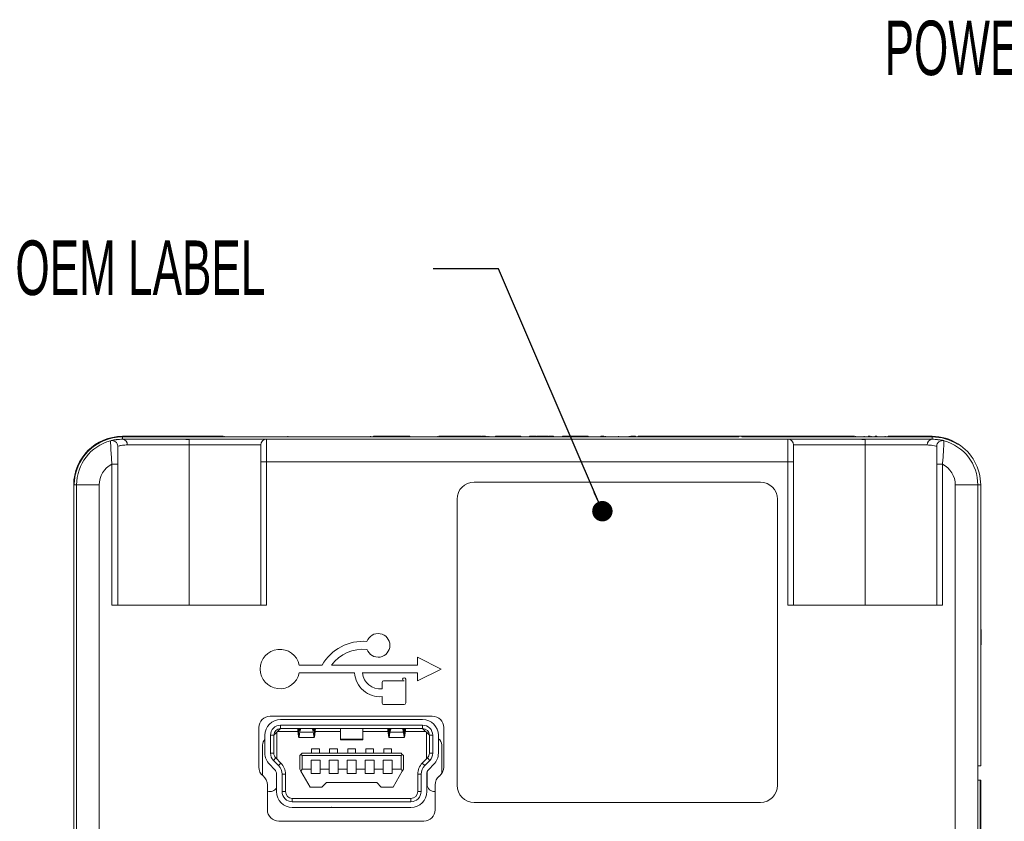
# Paper-space layout 'Sheet1' of a CAD drawing. Header units: millimetres. Extents: x 0 to 4318, y 0 to 2794.
# Tile 44 of 69: x 3099 to 3481, y 789 to 1101. Entities that reach past the tile are written whole.
import ezdxf

# ---------------------------------------------------------------- set-up
doc = ezdxf.new("R2010")
doc.units = ezdxf.units.MM
doc.header["$LTSCALE"] = 5
doc.styles.add('SLDTEXTSTYLE0', font='TXT', dxfattribs={"width": 0.605})
doc.dimstyles.new('SLDDIMSTYLE5', dxfattribs={"dimtxt": 0, "dimasz": 7.9375, "dimexe": 0, "dimexo": 0.0625, "dimgap": 0, "dimtad": 0, "dimtih": 1, "dimtoh": 1, "dimdec": 0, "dimrnd": 1e-09, "dimzin": 0, "dimdsep": 46, "dimtxsty": 'Standard', "dimblk1": 'DOT', "dimblk2": 'DOT', "dimsah": 1, "dimcen": 0.09, "dimadec": 0, "dimazin": 0, "dimtfac": 7.9375, "dimtdec": 0, "dimtofl": 0, "dimtmove": 0, "dimatfit": 3, "dimldrblk": 'DOT', "dimfxl": 1, "dimfrac": 2, "dimtolj": 1, "dimtzin": 0, "dimarcsym": 0})

# ---------------------------------------------------------------- blocks, each defined once
blk = doc.blocks.new('_DOT')
at = {"color": 0, "linetype": 'ByBlock', "lineweight": -2}
blk.add_line((-0.5, 0), (-1, 0), dxfattribs=at)
at = {"color": 0, "linetype": 'ByBlock', "const_width": 0.5}
blk.add_lwpolyline([(-0.25, 0, 1), (0.25, 0, 1)], format="xyb", close=True, dxfattribs=at)

psp = doc.layouts.new('Sheet1')

# ---------------------------------------------------------------- linework, layer by layer
at = {"color": 7, "linetype": 'Continuous', "lineweight": 15}
for p, q in [((3178, 938.96), (3138.9, 938.96)), ((3138.9, 938.73), (3138.9, 937.84)), ((3138.9, 938.73), (3378.36, 938.73)), ((3138.9, 937.84), (3159.15, 937.84)), ((3159.15, 937.84), (3170.6, 937.84)), ((3164.87, 937.78), (3164.87, 935.62)), ((3170.6, 937.84), (3194.88, 937.84)), ((3178.41, 938.96), (3178.41, 938.73)), ((3194.88, 937.84), (3194.88, 929.09)), ((3194.88, 937.84), (3397.37, 937.84)), ((3203.22, 938.96), (3203.22, 938.73)), ((3235.31, 938.96), (3235.31, 938.73)), ((3236.49, 938.96), (3236.49, 938.73)), ((3237.01, 938.96), (3236.49, 938.96)), ((3237.01, 938.96), (3237.01, 938.73)), ((3250.49, 938.96), (3237.01, 938.96)), ((3250.49, 938.96), (3250.49, 938.73)), ((3261.38, 938.96), (3261.38, 938.73)), ((3274.49, 938.96), (3261.79, 938.96)), ((3274.64, 938.98), (3274.64, 938.73)), ((3274.82, 938.96), (3274.82, 938.73)), ((3275.26, 938.96), (3275.26, 938.73)), ((3275.83, 938.98), (3275.83, 938.73)), ((3275.91, 938.96), (3275.91, 938.73)), ((3277.01, 938.96), (3277.01, 938.73)), ((3277.66, 938.96), (3277.66, 938.73)), ((3278.62, 938.98), (3278.62, 938.73)), ((3279.19, 938.96), (3279.19, 938.73)), ((3280.06, 938.98), (3280.06, 938.73)), ((3280.06, 938.96), (3280.07, 938.96)), ((3280.07, 938.96), (3280.07, 938.73)), ((3280.52, 938.96), (3280.52, 938.73)), ((3281.16, 938.96), (3281.16, 938.73)), ((3283.8, 938.96), (3283.8, 938.73)), ((3285.77, 938.96), (3285.77, 938.73)), ((3287.74, 938.96), (3287.74, 938.73)), ((3289.93, 938.96), (3289.93, 938.73)), ((3290.4, 938.73), (3290.4, 938.98)), ((3292.58, 938.98), (3292.58, 938.96)), ((3292.63, 938.96), (3292.63, 938.98)), ((3293.66, 938.73), (3293.66, 938.98)), ((3293.66, 938.96), (3293.66, 938.73)), ((3296.95, 938.96), (3296.95, 938.73)), ((3299.79, 938.98), (3299.79, 938.73)), ((3300.23, 938.96), (3300.23, 938.73)), ((3302.42, 938.96), (3302.42, 938.73)), ((3302.61, 938.73), (3302.61, 938.98)), ((3303.74, 938.96), (3303.74, 938.73)), ((3303.74, 938.96), (3304.12, 938.96)), ((3304.39, 938.96), (3304.39, 938.73)), ((3306.36, 938.96), (3306.36, 938.73)), ((3309.87, 938.96), (3309.87, 938.73)), ((3310.46, 939.18), (3310.46, 938.96)), ((3310.74, 938.96), (3310.74, 938.73)), ((3313.15, 938.98), (3313.15, 938.73)), ((3314.03, 938.96), (3314.03, 938.73)), ((3314.47, 938.96), (3314.47, 938.73)), ((3317.1, 938.96), (3317.1, 938.73)), ((3319.07, 938.96), (3319.07, 938.73)), ((3319.31, 938.73), (3319.31, 938.98)), ((3319.73, 938.96), (3319.73, 938.73)), ((3324.76, 938.96), (3324.76, 938.73)), ((3326.04, 938.98), (3326.04, 938.73)), ((3326.51, 938.96), (3326.51, 938.73)), ((3331.56, 938.96), (3331.56, 938.73)), ((3335.72, 938.96), (3335.72, 938.73)), ((3335.94, 938.96), (3335.94, 938.73)), ((3336.38, 938.96), (3336.38, 938.73)), ((3338.12, 938.96), (3338.12, 938.73)), ((3339.22, 938.96), (3339.22, 938.73)), ((3339.66, 938.96), (3339.66, 938.73)), ((3340.11, 938.73), (3340.11, 938.98)), ((3378.36, 938.96), (3340.16, 938.96)), ((3379.47, 938.96), (3378.36, 938.96)), ((3378.36, 938.73), (3378.36, 938.96)), ((3379.47, 938.73), (3379.47, 938.96)), ((3400.82, 938.96), (3379.47, 938.96)), ((3453.34, 938.73), (3379.47, 938.73)), ((3397.37, 929.09), (3397.37, 937.84)), ((3397.37, 937.84), (3421.65, 937.84)), ((3400.82, 938.96), (3400.82, 938.73)), ((3400.82, 938.96), (3411.12, 938.96)), ((3411.05, 938.96), (3411.05, 938.73)), ((3411.05, 938.96), (3411.12, 938.96)), ((3411.05, 938.96), (3411.05, 938.73)), ((3411.05, 938.96), (3411.05, 938.96)), ((3411.12, 938.96), (3411.12, 938.73)), ((3411.12, 938.96), (3415.25, 938.96)), ((3411.12, 938.96), (3411.12, 938.73)), ((3411.12, 938.96), (3411.12, 938.96)), ((3415.25, 938.73), (3415.25, 938.96)), ((3415.25, 938.96), (3422.39, 938.96)), ((3421.65, 937.84), (3433.1, 937.84)), ((3422.39, 938.96), (3422.39, 938.73)), ((3422.39, 938.96), (3423.24, 938.96)), ((3423.64, 938.96), (3423.64, 938.73)), ((3426.97, 938.96), (3426.97, 938.73)), ((3427.37, 937.78), (3427.37, 935.62)), ((3429.29, 938.96), (3428.56, 938.96)), ((3429.69, 938.96), (3429.69, 938.73)), ((3431.2, 938.96), (3431.2, 938.73)), ((3431.85, 938.96), (3431.85, 938.73)), ((3433.1, 937.84), (3453.34, 937.84)), ((3435.17, 938.96), (3435.17, 938.73)), ((3436.28, 938.96), (3436.35, 938.96)), ((3436.35, 938.73), (3436.35, 938.96)), ((3453.34, 938.96), (3436.35, 938.96)), ((3453.34, 937.84), (3453.34, 938.73)), ((3164.87, 935.62), (3140.83, 935.62)), ((3164.87, 935.62), (3164.87, 873.38)), ((3192.66, 935.62), (3164.87, 935.62)), ((3192.66, 929.09), (3192.66, 935.62)), ((3399.59, 935.62), (3399.59, 929.09)), ((3427.37, 935.62), (3399.59, 935.62)), ((3427.37, 935.62), (3427.37, 873.38)), ((3451.42, 935.62), (3427.37, 935.62)), ((3463.26, 935.88), (3463.38, 936.07)), ((3134.87, 928.14), (3137.09, 928.14)), ((3134.87, 873.38), (3134.87, 928.14)), ((3137.09, 928.14), (3137.09, 873.38)), ((3192.66, 873.38), (3192.66, 929.09)), ((3194.88, 929.09), (3192.66, 929.09)), ((3194.88, 929.09), (3194.88, 873.38)), ((3397.37, 929.09), (3194.88, 929.09)), ((3397.37, 873.38), (3397.37, 929.09)), ((3397.37, 929.09), (3399.59, 929.09)), ((3399.59, 929.09), (3399.59, 873.38)), ((3457.38, 928.14), (3455.16, 928.14)), ((3455.16, 873.38), (3455.16, 928.14)), ((3457.38, 928.14), (3457.38, 873.38)), ((3120.01, 920.06), (3120.01, 649.81)), ((3120.01, 920.06), (3120.24, 920.06)), ((3121.12, 920.06), (3120.24, 920.06)), ((3129.87, 920.06), (3121.12, 920.06)), ((3121.12, 649.83), (3121.12, 920.06)), ((3129.87, 920.06), (3129.87, 649.83)), ((3386.67, 921.18), (3275.54, 921.18)), ((3462.37, 920.06), (3471.12, 920.06)), ((3462.37, 649.83), (3462.37, 920.06)), ((3471.12, 920.06), (3471.12, 649.83)), ((3472.24, 920.06), (3471.12, 920.06)), ((3472.24, 810.94), (3472.24, 920.06)), ((3268.88, 914.51), (3268.88, 803.38)), ((3393.34, 803.38), (3393.34, 914.51)), ((3472.26, 910.04), (3472.24, 910.04)), ((3472.24, 909.69), (3472.26, 909.69)), ((3472.24, 909.38), (3472.26, 909.38)), ((3472.24, 908.27), (3472.26, 908.27)), ((3472.26, 908.17), (3472.24, 908.17)), ((3472.24, 907.67), (3472.26, 907.67)), ((3472.24, 907.17), (3472.26, 907.17)), ((3472.24, 907.17), (3472.26, 907.17)), ((3472.26, 907.07), (3472.24, 907.07)), ((3472.26, 907.02), (3472.24, 907.02)), ((3472.26, 906.88), (3472.24, 906.88)), ((3472.24, 906.82), (3472.26, 906.82)), ((3472.26, 906.71), (3472.24, 906.71)), ((3472.24, 906.71), (3472.26, 906.71)), ((3472.26, 906.53), (3472.24, 906.53)), ((3472.26, 906.51), (3472.24, 906.51)), ((3472.26, 906.09), (3472.24, 906.09)), ((3472.24, 906), (3472.26, 906)), ((3472.26, 905.94), (3472.24, 905.94)), ((3472.24, 905.87), (3472.26, 905.87)), ((3472.24, 905.76), (3472.26, 905.76)), ((3472.24, 905.54), (3472.26, 905.54)), ((3472.26, 904.54), (3472.24, 904.54)), ((3472.24, 900.36), (3472.26, 900.36)), ((3472.26, 898.8), (3472.24, 898.8)), ((3472.24, 898.72), (3472.26, 898.72)), ((3472.24, 898.31), (3472.26, 898.31)), ((3472.26, 898.26), (3472.24, 898.26)), ((3472.26, 897.07), (3472.24, 897.07)), ((3472.26, 896.37), (3472.24, 896.37)), ((3472.24, 896.16), (3472.26, 896.16)), ((3472.24, 896.1), (3472.26, 896.1)), ((3472.24, 895.6), (3472.26, 895.6)), ((3472.26, 895.49), (3472.24, 895.49)), ((3472.24, 895.43), (3472.26, 895.43)), ((3472.26, 893.6), (3472.24, 893.6)), ((3472.26, 892.51), (3472.24, 892.51)), ((3472.24, 892.38), (3472.26, 892.38)), ((3472.24, 891.5), (3472.26, 891.5)), ((3472.26, 891.14), (3472.24, 891.14)), ((3472.26, 890.8), (3472.24, 890.8)), ((3472.26, 888.84), (3472.24, 888.84)), ((3472.24, 888.63), (3472.26, 888.63)), ((3472.26, 888.45), (3472.24, 888.45)), ((3472.24, 888.43), (3472.26, 888.43)), ((3472.24, 883.84), (3472.26, 883.84)), ((3472.26, 883.65), (3472.24, 883.65)), ((3472.26, 883.58), (3472.24, 883.58)), ((3472.24, 883.08), (3472.26, 883.08)), ((3472.26, 882.6), (3472.24, 882.6)), ((3472.24, 882.43), (3472.26, 882.43)), ((3472.26, 882.4), (3472.24, 882.4)), ((3472.26, 882.32), (3472.24, 882.32)), ((3472.26, 882.1), (3472.24, 882.1)), ((3472.24, 882.03), (3472.26, 882.03)), ((3472.24, 881.75), (3472.26, 881.75)), ((3472.24, 881.42), (3472.26, 881.42)), ((3472.26, 881.37), (3472.24, 881.37)), ((3472.26, 881.34), (3472.24, 881.34)), ((3472.26, 881.27), (3472.24, 881.27)), ((3472.24, 881.26), (3472.26, 881.26)), ((3472.24, 881.24), (3472.26, 881.24)), ((3472.26, 881.09), (3472.24, 881.09)), ((3472.26, 881.05), (3472.24, 881.05)), ((3472.26, 881.02), (3472.24, 881.02)), ((3472.26, 881.01), (3472.24, 881.01)), ((3472.26, 880.71), (3472.24, 880.71)), ((3472.26, 880.41), (3472.24, 880.41)), ((3472.24, 880.38), (3472.26, 880.38)), ((3472.24, 880.22), (3472.26, 880.22)), ((3472.26, 878.54), (3472.24, 878.54)), ((3134.87, 873.38), (3194.88, 873.38)), ((3397.37, 873.38), (3457.38, 873.38)), ((3472.46, 857.99), (3472.46, 863.95)), ((3262.72, 848.55), (3253.53, 853.15)), ((3253.53, 853.15), (3253.53, 850.09)), ((3216.49, 850.09), (3207.59, 850.09)), ((3253.53, 850.09), (3220.14, 850.09)), ((3207.59, 847.02), (3229.03, 847.02)), ((3232.09, 847.02), (3253.53, 847.02)), ((3253.53, 843.96), (3262.72, 848.55)), ((3253.53, 847.02), (3253.53, 843.96)), ((3239.75, 843.35), (3239.75, 840.9)), ((3248.32, 843.96), (3240.36, 843.96)), ((3248.94, 835.39), (3248.94, 844.57)), ((3239.75, 837.84), (3239.75, 835.39)), ((3240.36, 834.77), (3248.32, 834.77)), ((3259.26, 830.23), (3196.33, 830.23)), ((3200.36, 828.93), (3255.49, 828.93)), ((3200.36, 826.74), (3200.36, 825.43)), ((3255.49, 826.74), (3200.36, 826.74)), ((3255.49, 825.43), (3255.49, 826.74)), ((3191.89, 825.79), (3191.89, 810.46)), ((3194.24, 815.84), (3194.24, 822.81)), ((3196.43, 822.81), (3196.43, 815.84)), ((3197.74, 822.81), (3196.43, 822.81)), ((3197.74, 822.81), (3200.36, 825.43)), ((3197.74, 822.81), (3197.74, 815.84)), ((3198.83, 823.9), (3198.83, 813.65)), ((3207.08, 824.34), (3199.27, 824.34)), ((3200.36, 825.43), (3255.49, 825.43)), ((3207.36, 824.71), (3207.36, 822.17)), ((3207.8, 825.43), (3207.8, 823.98)), ((3213.05, 823.98), (3207.8, 823.98)), ((3213.05, 823.98), (3213.05, 825.43)), ((3213.49, 824.71), (3213.34, 824.71)), ((3213.49, 822.17), (3213.49, 824.71)), ((3223.55, 824.34), (3213.78, 824.34)), ((3223.55, 821.26), (3223.55, 825.43)), ((3232.3, 825.43), (3232.3, 821.26)), ((3242.08, 824.34), (3232.3, 824.34)), ((3242.36, 822.17), (3242.36, 824.71)), ((3242.8, 823.98), (3242.8, 825.43)), ((3248.05, 823.98), (3242.8, 823.98)), ((3248.05, 825.43), (3248.05, 823.98)), ((3248.34, 824.71), (3248.49, 824.71)), ((3248.49, 824.71), (3248.49, 822.17)), ((3256.58, 824.34), (3248.78, 824.34)), ((3255.49, 825.43), (3258.11, 822.81)), ((3257.02, 813.65), (3257.02, 823.9)), ((3258.11, 815.84), (3258.11, 822.81)), ((3259.43, 822.81), (3258.11, 822.81)), ((3259.43, 815.84), (3259.43, 822.81)), ((3261.61, 822.81), (3261.61, 815.84)), ((3263.71, 810.46), (3263.71, 825.79)), ((3193.36, 819.09), (3193.36, 807.15)), ((3207.36, 821.93), (3213.5, 821.93)), ((3232.3, 821.26), (3223.55, 821.26)), ((3223.55, 821.26), (3223.55, 821.06)), ((3223.55, 821.06), (3232.3, 821.06)), ((3232.3, 821.06), (3232.3, 821.26)), ((3242.36, 821.93), (3248.5, 821.93)), ((3262.93, 807.94), (3262.93, 819.09)), ((3196.43, 815.84), (3197.74, 815.84)), ((3207.8, 814.93), (3208.24, 815.37)), ((3207.8, 809.68), (3207.8, 814.93)), ((3208.24, 815.37), (3208.68, 815.81)), ((3208.68, 814.93), (3208.24, 815.37)), ((3208.68, 815.81), (3247.18, 815.81)), ((3208.68, 814.93), (3208.68, 809.68)), ((3247.18, 814.93), (3208.68, 814.93)), ((3215.46, 817.56), (3212.4, 817.56)), ((3212.4, 817.56), (3212.4, 815.81)), ((3215.46, 817.56), (3215.46, 815.81)), ((3222.46, 817.56), (3219.4, 817.56)), ((3219.4, 817.56), (3219.4, 815.81)), ((3222.46, 817.56), (3222.46, 815.81)), ((3229.46, 817.56), (3226.4, 817.56)), ((3226.4, 817.56), (3226.4, 815.81)), ((3229.46, 817.56), (3229.46, 815.81)), ((3236.46, 817.56), (3233.4, 817.56)), ((3233.4, 817.56), (3233.4, 815.81)), ((3236.46, 817.56), (3236.46, 815.81)), ((3240.4, 817.56), (3240.4, 815.81)), ((3243.46, 817.56), (3240.4, 817.56)), ((3243.46, 817.56), (3243.46, 815.81)), ((3247.18, 815.81), (3247.61, 815.37)), ((3247.61, 815.37), (3247.18, 814.93)), ((3247.18, 809.68), (3247.18, 814.93)), ((3247.61, 815.37), (3248.05, 814.93)), ((3248.05, 814.93), (3248.05, 809.68)), ((3258.11, 815.84), (3259.43, 815.84)), ((3197.99, 809.53), (3196.01, 811.53)), ((3198.5, 813.99), (3197.57, 813.07)), ((3197.57, 813.07), (3199.54, 811.07)), ((3200.47, 812), (3198.5, 813.99)), ((3200.47, 812), (3199.54, 811.07)), ((3215.68, 813.18), (3212.18, 813.18)), ((3212.18, 813.18), (3212.18, 809.68)), ((3215.68, 813.18), (3215.68, 809.68)), ((3222.68, 813.18), (3219.18, 813.18)), ((3219.18, 813.18), (3219.18, 809.68)), ((3222.68, 813.18), (3222.68, 809.68)), ((3229.68, 813.18), (3226.18, 813.18)), ((3226.18, 813.18), (3226.18, 809.68)), ((3229.68, 813.18), (3229.68, 809.68)), ((3236.68, 813.18), (3233.18, 813.18)), ((3233.18, 813.18), (3233.18, 809.68)), ((3236.68, 813.18), (3236.68, 809.68)), ((3243.68, 813.18), (3240.18, 813.18)), ((3240.18, 813.18), (3240.18, 809.68)), ((3243.68, 813.18), (3243.68, 809.68)), ((3257.35, 813.99), (3255.38, 812)), ((3255.38, 812), (3256.31, 811.07)), ((3256.31, 811.07), (3258.29, 813.07)), ((3258.29, 813.07), (3257.35, 813.99)), ((3259.84, 811.53), (3257.87, 809.53)), ((3472.24, 810.94), (3471.12, 810.94)), ((3120.01, 809.9), (3119.99, 809.9)), ((3119.99, 809.56), (3120.01, 809.56)), ((3119.99, 809.25), (3120.01, 809.25)), ((3119.99, 808.14), (3120.01, 808.14)), ((3120.01, 808.04), (3119.99, 808.04)), ((3119.99, 807.78), (3120.01, 807.78)), ((3120.01, 807.13), (3119.99, 807.13)), ((3119.99, 807.04), (3120.01, 807.04)), ((3119.99, 807.03), (3120.01, 807.03)), ((3120.01, 806.93), (3119.99, 806.93)), ((3120.01, 806.88), (3119.99, 806.88)), ((3198.75, 800.93), (3198.75, 807.69)), ((3200.93, 807.69), (3200.93, 800.93)), ((3202.25, 807.69), (3200.93, 807.69)), ((3202.25, 807.69), (3202.25, 800.93)), ((3208.27, 808.87), (3207.8, 809.68)), ((3208.27, 808.87), (3208.68, 809.68)), ((3211.84, 802.68), (3208.27, 808.87)), ((3208.68, 809.68), (3212.18, 809.68)), ((3212.18, 809.68), (3212.18, 807.93)), ((3212.18, 807.93), (3215.68, 807.93)), ((3215.68, 807.93), (3215.68, 809.68)), ((3215.68, 809.68), (3219.18, 809.68)), ((3219.18, 809.68), (3219.18, 807.93)), ((3219.18, 807.93), (3222.68, 807.93)), ((3222.68, 807.93), (3222.68, 809.68)), ((3222.68, 809.68), (3226.18, 809.68)), ((3226.18, 809.68), (3226.18, 807.93)), ((3226.18, 807.93), (3229.68, 807.93)), ((3229.68, 807.93), (3229.68, 809.68)), ((3229.68, 809.68), (3233.18, 809.68)), ((3233.18, 809.68), (3233.18, 807.93)), ((3233.18, 807.93), (3236.68, 807.93)), ((3236.68, 809.68), (3240.18, 809.68)), ((3236.68, 807.93), (3236.68, 809.68)), ((3240.18, 809.68), (3240.18, 807.93)), ((3240.18, 807.93), (3243.68, 807.93)), ((3243.68, 809.68), (3247.18, 809.68)), ((3243.68, 807.93), (3243.68, 809.68)), ((3247.58, 808.87), (3244.01, 802.68)), ((3247.18, 809.68), (3247.58, 808.87)), ((3248.05, 809.68), (3247.58, 808.87)), ((3253.61, 800.93), (3253.61, 807.69)), ((3254.92, 807.69), (3253.61, 807.69)), ((3254.92, 800.93), (3254.92, 807.69)), ((3257.11, 807.69), (3257.11, 800.93)), ((3257.24, 808.51), (3257.24, 803.78)), ((3120.01, 806.75), (3119.99, 806.75)), ((3119.99, 806.69), (3120.01, 806.69)), ((3120.01, 806.4), (3119.99, 806.4)), ((3120.01, 806.37), (3119.99, 806.37)), ((3120.01, 805.96), (3119.99, 805.96)), ((3119.99, 805.86), (3120.01, 805.86)), ((3120.01, 805.81), (3119.99, 805.81)), ((3119.99, 805.73), (3120.01, 805.73)), ((3119.99, 805.62), (3120.01, 805.62)), ((3119.99, 805.4), (3120.01, 805.4)), ((3120.01, 804.41), (3119.99, 804.41)), ((3119.99, 803.83), (3120.01, 803.83)), ((3120.01, 803.34), (3119.99, 803.34)), ((3195.22, 803.52), (3195.22, 793.89)), ((3218.14, 804.43), (3216.39, 802.68)), ((3237.71, 804.43), (3218.14, 804.43)), ((3239.46, 802.68), (3237.71, 804.43)), ((3260.38, 793.89), (3260.38, 803.52)), ((3472.01, 805.41), (3471.12, 805.41)), ((3472.01, 805.41), (3472.01, 716.51)), ((3472.01, 805.41), (3472.24, 805.41)), ((3472.24, 716.51), (3472.24, 805.41)), ((3200.93, 800.93), (3202.25, 800.93)), ((3216.39, 802.68), (3211.84, 802.68)), ((3244.01, 802.68), (3239.46, 802.68)), ((3253.61, 800.93), (3254.92, 800.93)), ((3204.87, 798.31), (3250.98, 798.31)), ((3204.87, 798.31), (3204.87, 796.99)), ((3204.87, 796.99), (3250.98, 796.99)), ((3250.98, 796.99), (3250.98, 798.31)), ((3275.54, 796.72), (3386.67, 796.72)), ((3220.03, 794.81), (3204.87, 794.81)), ((3220.07, 794.81), (3220.03, 794.81)), ((3250.98, 794.81), (3220.07, 794.81)), ((3199.67, 789.44), (3255.93, 789.44))]:
    psp.add_line(p, q, dxfattribs=at)
at = {"color": 7, "linetype": 'Continuous', "lineweight": 15, "flags": 128}
for points in [[(3138.9, 937.84), (3135.44, 937.5), (3134.29, 937.24)], [(3138.9, 937.84), (3135.44, 937.5), (3134.29, 937.24)], [(3457.95, 937.24), (3456.81, 937.5), (3453.34, 937.84)], [(3457.95, 937.24), (3456.81, 937.5), (3453.34, 937.84)]]:
    psp.add_lwpolyline(points, dxfattribs=at)
at = {"color": 7, "linetype": 'Continuous', "lineweight": 15}
for centre, radius, start, end in [((3138.9, 920.06), 18.89, 90, 180), ((3138.9, 920.06), 18.67, 90, 180), ((3138.9, 920.06), 17.78, 105.0273, 180), ((3134.87, 935.09), 2.22, 360, 105.0273), ((3138.74, 935.76), 2.09, 356.1757, 85.5805), ((3194.88, 935.62), 2.22, 90, 180), ((3397.37, 935.62), 2.22, 0, 90), ((3453.51, 935.76), 2.09, 94.4195, 183.8243), ((3453.34, 920.06), 18.89, 57.9154, 90), ((3453.34, 920.06), 18.67, 57.9154, 90), ((3457.38, 935.09), 2.22, 74.9727, 180), ((3453.34, 920.06), 17.78, 0, 74.9727), ((3453.34, 920.06), 18.89, 0, 57.9154), ((3138.9, 920.06), 9.03, 116.5325, 180), ((3453.34, 920.06), 9.03, 0, 63.4675), ((3275.54, 914.51), 6.67, 90, 180), ((3386.67, 914.51), 6.67, 360, 90), ((3238.22, 857.74), 4.59, 199.5478, 160.4522), ((3232.44, 840.96), 18.38, 85.4621, 150.228), ((3200.09, 848.55), 7.66, 11.537, 348.463), ((3232.44, 840.96), 15.31, 84.552, 143.426), ((3238.98, 847.79), 9.98, 184.3987, 274.3987), ((3238.98, 847.79), 6.93, 186.3402, 276.3402), ((3248.32, 844.57), 0.613, 0, 270), ((3240.36, 843.35), 0.612, 90, 180), ((3240.36, 835.39), 0.612, 180, 270), ((3248.32, 835.39), 0.612, 270, 0), ((3196.33, 825.79), 4.44, 90, 180), ((3259.26, 825.79), 4.45, 0, 90), ((3200.36, 822.81), 6.13, 90, 180), ((3200.36, 822.81), 3.94, 90, 180), ((3255.49, 822.81), 6.12, 0, 90), ((3255.49, 822.81), 3.94, 0, 90), ((3200.36, 822.81), 2.63, 90, 180), ((3255.49, 822.81), 2.63, 0, 90), ((3196.21, 819.09), 2.84, 133.8114, 180), ((3260.08, 819.09), 2.84, 0, 57.4196), ((3200.36, 815.84), 6.13, 180, 224.7232), ((3200.36, 815.84), 3.94, 180, 224.7232), ((3200.36, 815.84), 2.63, 180, 224.7232), ((3255.49, 815.84), 2.62, 315.2768, 0), ((3255.49, 815.84), 3.94, 315.2768, 0), ((3255.49, 815.84), 6.13, 315.2768, 0), ((3196.12, 807.69), 4.81, 0, 44.7232), ((3196.12, 807.69), 6.13, 0, 44.7232), ((3259.73, 807.69), 6.12, 135.2768, 180), ((3259.73, 807.69), 4.81, 135.2768, 180), ((3196.33, 810.46), 4.44, 180, 231.3178), ((3190.78, 803.52), 4.45, 0, 51.3178), ((3196.12, 807.69), 2.63, 0, 44.7232), ((3259.73, 807.69), 2.62, 135.2768, 180), ((3264.82, 803.52), 4.45, 128.6822, 180), ((3259.26, 810.46), 4.45, 308.6822, 0), ((3260.08, 803.78), 2.84, 180, 275.8999), ((3275.54, 803.38), 6.67, 180, 270), ((3386.67, 803.38), 6.67, 270, 0), ((3196.21, 803.78), 2.84, 249.7302, 333.1674), ((3204.87, 800.93), 6.12, 180, 270), ((3204.87, 800.93), 3.94, 180, 270), ((3204.87, 800.93), 2.62, 180, 270), ((3250.98, 800.93), 3.94, 270, 0), ((3250.98, 800.93), 2.62, 270, 0), ((3250.98, 800.93), 6.13, 270, 0), ((3199.67, 793.89), 4.45, 180, 270), ((3220.05, 794.81), 0.0219, 0, 180), ((3255.93, 793.89), 4.45, 270, 0)]:
    psp.add_arc(centre, radius, start, end, dxfattribs=at)
for points, knots in [([(3134.29, 937.24), (3134.42, 937.27), (3134.66, 937.33), (3136.33, 937.72), (3138.04, 937.8), (3138.9, 937.84)], [0, 0, 0, 0, 0.366459, 0.677888, 1, 1, 1, 1]), ([(3134.87, 928.14), (3134.78, 929.13), (3134.58, 931.24), (3134.43, 934.08), (3134.33, 936.16), (3134.3, 937.12), (3134.3, 937.21), (3134.29, 937.24)], [0, 0, 0, 0, 0.21154, 0.453373, 0.674316, 0.884189, 1, 1, 1, 1]), ([(3159.15, 937.84), (3160.63, 937.82), (3162.54, 937.79), (3164.45, 937.78), (3164.87, 937.78)], [0, 0, 0, 0, 0.776438, 1, 1, 1, 1]), ([(3164.87, 937.78), (3166.36, 937.8), (3168.26, 937.83), (3170.17, 937.84), (3170.6, 937.84)], [0, 0, 0, 0, 0.776433, 1, 1, 1, 1]), ([(3274.66, 938.96), (3274.66, 938.96), (3274.64, 938.96), (3274.74, 938.96), (3274.82, 938.96)], [0, 0, 0, 0, 0.2423839, 1, 1, 1, 1]), ([(3274.82, 938.96), (3274.88, 938.96), (3274.97, 938.96), (3275.05, 938.96), (3275.09, 938.96)], [0, 0, 0, 0, 0.639392, 1, 1, 1, 1]), ([(3275.26, 938.96), (3275.31, 938.96), (3275.41, 938.96), (3275.54, 938.96), (3275.62, 938.96), (3275.64, 938.96), (3275.66, 938.96)], [0, 0, 0, 0, 0.27543, 0.525162, 0.799138, 1, 1, 1, 1]), ([(3275.83, 938.96), (3275.83, 938.96), (3275.82, 938.96), (3275.85, 938.96), (3275.89, 938.96), (3275.91, 938.96)], [0, 0, 0, 0, 0.040481, 0.452988, 1, 1, 1, 1]), ([(3275.91, 938.96), (3275.92, 938.96), (3275.93, 938.96), (3275.97, 938.96), (3275.99, 938.96), (3276.01, 938.96), (3276.04, 938.96), (3276.08, 938.96), (3276.13, 938.96), (3276.24, 938.96), (3276.37, 938.96), (3276.54, 938.96), (3276.67, 938.96), (3276.79, 938.96), (3276.91, 938.96), (3276.97, 938.96), (3277.01, 938.96)], [0, 0, 0, 0, 0.177734, 0.204784, 0.226603, 0.244487, 0.260106, 0.286044, 0.316798, 0.378079, 0.556296, 0.651211, 0.747527, 0.817844, 0.899702, 1, 1, 1, 1]), ([(3277.01, 938.96), (3277.1, 938.96), (3277.26, 938.96), (3277.53, 938.96), (3277.66, 938.96)], [0, 0, 0, 0, 0.5265492, 1, 1, 1, 1]), ([(3277.66, 938.96), (3277.85, 938.96), (3278.05, 938.96), (3278.35, 938.96), (3278.37, 938.96)], [0, 0, 0, 0, 0.938268, 1, 1, 1, 1]), ([(3278.64, 938.96), (3278.64, 938.96), (3278.64, 938.96), (3278.87, 938.96), (3279.05, 938.96), (3279.19, 938.96)], [0, 0, 0, 0, 0.12865, 0.313272, 1, 1, 1, 1]), ([(3279.19, 938.96), (3279.27, 938.96), (3279.4, 938.96), (3279.59, 938.96), (3279.79, 938.96), (3279.9, 938.96), (3279.95, 938.96), (3279.95, 938.96)], [0, 0, 0, 0, 0.269628, 0.479489, 0.651263, 0.9946, 1, 1, 1, 1]), ([(3283.8, 938.96), (3284.21, 938.96), (3284.73, 938.96), (3285.4, 938.96), (3285.64, 938.96), (3285.77, 938.96)], [0, 0, 0, 0, 0.61958, 0.79921, 1, 1, 1, 1]), ([(3285.77, 938.96), (3286.2, 938.96), (3286.81, 938.96), (3287.51, 938.96), (3287.66, 938.96), (3287.74, 938.96)], [0, 0, 0, 0, 0.545642, 0.763896, 1, 1, 1, 1]), ([(3287.74, 938.96), (3287.99, 938.96), (3288.5, 938.96), (3289.14, 938.96), (3289.57, 938.96), (3289.81, 938.96), (3289.97, 938.96), (3289.94, 938.96), (3289.93, 938.96)], [0, 0, 0, 0, 0.263988, 0.54225, 0.674032, 0.793264, 0.898941, 1, 1, 1, 1]), ([(3289.93, 938.96), (3289.97, 938.96), (3290.05, 938.96), (3290.17, 938.96), (3290.26, 938.96), (3290.34, 938.96), (3290.4, 938.96), (3290.4, 938.96), (3290.4, 938.96)], [0, 0, 0, 0, 0.191459, 0.344049, 0.470379, 0.584739, 0.781374, 1, 1, 1, 1]), ([(3290.4, 938.96), (3290.72, 938.96), (3291.36, 938.96), (3292.03, 938.96), (3292.62, 938.96), (3293.15, 938.96), (3293.47, 938.96), (3293.66, 938.96)], [0, 0, 0, 0, 0.276822, 0.552099, 0.681237, 0.819129, 1, 1, 1, 1]), ([(3296.95, 938.96), (3297.07, 938.96), (3297.32, 938.96), (3297.88, 938.96), (3298.62, 938.96), (3299.18, 938.96), (3299.54, 938.96)], [0, 0, 0, 0, 0.179967, 0.38198, 0.610105, 1, 1, 1, 1]), ([(3299.81, 938.96), (3299.81, 938.96), (3299.8, 938.96), (3299.97, 938.96), (3300.19, 938.96), (3300.21, 938.96), (3300.23, 938.96)], [0, 0, 0, 0, 0.112674, 0.30325, 0.577651, 1, 1, 1, 1]), ([(3300.23, 938.96), (3300.43, 938.96), (3300.8, 938.96), (3301.55, 938.96), (3302.08, 938.96), (3302.42, 938.96)], [0, 0, 0, 0, 0.281255, 0.533479, 1, 1, 1, 1]), ([(3302.42, 938.96), (3302.46, 938.96), (3302.53, 938.96), (3302.6, 938.96), (3302.61, 938.96), (3302.61, 938.96)], [0, 0, 0, 0, 0.429111, 0.782766, 1, 1, 1, 1]), ([(3302.73, 938.96), (3302.74, 938.96), (3302.82, 938.96), (3302.99, 938.96), (3303.19, 938.96), (3303.45, 938.96), (3303.61, 938.96), (3303.74, 938.96)], [0, 0, 0, 0, 0.01138, 0.206622, 0.368811, 0.520325, 1, 1, 1, 1]), ([(3304.39, 938.96), (3304.71, 938.96), (3305.12, 938.96), (3305.59, 938.96), (3305.94, 938.96), (3306.22, 938.96), (3306.36, 938.96)], [0, 0, 0, 0, 0.540936, 0.68222, 0.828671, 1, 1, 1, 1]), ([(3309.87, 938.96), (3310.02, 938.96), (3310.32, 938.96), (3310.62, 938.96), (3310.71, 938.96), (3310.74, 938.96)], [0, 0, 0, 0, 0.40271, 0.788347, 1, 1, 1, 1]), ([(3310.74, 938.96), (3310.96, 938.96), (3311.33, 938.96), (3311.74, 938.96), (3311.96, 938.96), (3312.18, 938.96), (3312.42, 938.96), (3312.76, 938.96), (3313.01, 938.96), (3313.15, 938.96)], [0, 0, 0, 0, 0.242091, 0.406036, 0.54527, 0.626374, 0.717907, 0.836293, 1, 1, 1, 1]), ([(3313.15, 938.96), (3313.16, 938.96), (3313.17, 938.96), (3313.3, 938.96), (3313.61, 938.96), (3313.86, 938.96), (3314.03, 938.96)], [0, 0, 0, 0, 0.110624, 0.241477, 0.489702, 1, 1, 1, 1]), ([(3314.03, 938.96), (3314.07, 938.96), (3314.13, 938.96), (3314.22, 938.96), (3314.3, 938.96), (3314.38, 938.96), (3314.42, 938.96), (3314.46, 938.96), (3314.47, 938.96), (3314.47, 938.96)], [0, 0, 0, 0, 0.111974, 0.202586, 0.278383, 0.37979, 0.484865, 0.602174, 1, 1, 1, 1]), ([(3314.47, 938.96), (3314.54, 938.96), (3314.68, 938.96), (3314.93, 938.96), (3315.21, 938.96), (3315.54, 938.96), (3316.05, 938.96), (3316.52, 938.96), (3316.93, 938.96), (3317.05, 938.96)], [0, 0, 0, 0, 0.123489, 0.222232, 0.307072, 0.429929, 0.565292, 0.882281, 1, 1, 1, 1]), ([(3317.1, 938.96), (3317.24, 938.96), (3317.54, 938.96), (3318.22, 938.96), (3318.74, 938.96), (3319.07, 938.96)], [0, 0, 0, 0, 0.2422428, 0.5116323, 1, 1, 1, 1]), ([(3319.07, 938.96), (3319.12, 938.96), (3319.22, 938.96), (3319.3, 938.96), (3319.29, 938.96), (3319.28, 938.96)], [0, 0, 0, 0, 0.321279, 0.673289, 1, 1, 1, 1]), ([(3319.28, 938.96), (3319.33, 938.96), (3319.4, 938.96), (3319.5, 938.96), (3319.58, 938.96), (3319.66, 938.96), (3319.71, 938.96), (3319.72, 938.96), (3319.73, 938.96)], [0, 0, 0, 0, 0.170006, 0.30247, 0.41268, 0.51645, 0.741654, 1, 1, 1, 1]), ([(3324.76, 938.96), (3324.93, 938.96), (3325.22, 938.96), (3325.61, 938.96), (3325.79, 938.96), (3325.86, 938.96)], [0, 0, 0, 0, 0.454755, 0.79532, 1, 1, 1, 1]), ([(3336.38, 938.96), (3336.51, 938.96), (3336.77, 938.96), (3336.93, 938.96), (3337.08, 938.96), (3337.31, 938.96), (3337.59, 938.96), (3337.84, 938.96), (3338.02, 938.96), (3338.12, 938.96)], [0, 0, 0, 0, 0.171528, 0.350976, 0.534652, 0.705126, 0.785492, 0.880291, 1, 1, 1, 1]), ([(3339.22, 938.96), (3339.32, 938.96), (3339.51, 938.96), (3339.66, 938.96), (3339.65, 938.96), (3339.65, 938.96)], [0, 0, 0, 0, 0.293514, 0.607855, 1, 1, 1, 1]), ([(3339.66, 938.96), (3339.73, 938.96), (3339.85, 938.96), (3340, 938.96), (3340.1, 938.96), (3340.09, 938.96), (3340.09, 938.96)], [0, 0, 0, 0, 0.299865, 0.539187, 0.746511, 1, 1, 1, 1]), ([(3421.65, 937.84), (3423.13, 937.82), (3425.04, 937.79), (3426.95, 937.78), (3427.37, 937.78)], [0, 0, 0, 0, 0.7764382, 1, 1, 1, 1]), ([(3427.37, 937.78), (3428.86, 937.8), (3430.76, 937.83), (3432.67, 937.84), (3433.1, 937.84)], [0, 0, 0, 0, 0.776433, 1, 1, 1, 1]), ([(3431.85, 938.96), (3431.76, 938.96), (3431.51, 938.96), (3431.32, 938.96), (3431.2, 938.96)], [0, 0, 0, 0, 0.355263, 1, 1, 1, 1]), ([(3453.34, 937.84), (3454.34, 937.79), (3456.15, 937.69), (3457.66, 937.31), (3457.86, 937.26), (3457.95, 937.24)], [0, 0, 0, 0, 0.373579, 0.681237, 1, 1, 1, 1]), ([(3457.95, 937.24), (3457.95, 937.14), (3457.94, 936.96), (3457.89, 935.5), (3457.78, 933.36), (3457.63, 930.79), (3457.46, 928.98), (3457.38, 928.14)], [0, 0, 0, 0, 0.20394, 0.407345, 0.611734, 0.820338, 1, 1, 1, 1]), ([(3140.83, 935.62), (3140.14, 935.59), (3138.74, 935.51), (3137.39, 935.18), (3137.2, 935.12), (3137.09, 935.09)], [0, 0, 0, 0, 0.310232, 0.629372, 1, 1, 1, 1]), ([(3137.09, 935.09), (3137.09, 935.07), (3137.09, 935), (3137.09, 934.28), (3137.09, 932.7), (3137.09, 930.53), (3137.09, 928.91), (3137.09, 928.14)], [0, 0, 0, 0, 0.114399, 0.321965, 0.541403, 0.783916, 1, 1, 1, 1]), ([(3455.16, 935.09), (3455.08, 935.11), (3454.93, 935.15), (3453.74, 935.48), (3452.23, 935.57), (3451.42, 935.62)], [0, 0, 0, 0, 0.311087, 0.63121, 1, 1, 1, 1]), ([(3455.16, 928.14), (3455.16, 928.79), (3455.16, 930.18), (3455.16, 932.15), (3455.16, 933.78), (3455.16, 934.88), (3455.16, 935.02), (3455.16, 935.09)], [0, 0, 0, 0, 0.183814, 0.393613, 0.597084, 0.798507, 1, 1, 1, 1]), ([(3207.36, 822.17), (3207.35, 822.23), (3207.34, 822.32), (3207.32, 822.43), (3207.3, 822.55), (3207.29, 822.67), (3207.27, 822.82), (3207.25, 822.93), (3207.23, 823.08), (3207.21, 823.2), (3207.19, 823.35), (3207.18, 823.46), (3207.16, 823.61), (3207.15, 823.73), (3207.13, 823.85), (3207.12, 823.96), (3207.11, 824.08), (3207.09, 824.23), (3207.08, 824.35), (3207.06, 824.49), (3207.05, 824.61), (3207.04, 824.76), (3207.03, 824.88), (3207.01, 825.02), (3207.01, 825.14), (3207, 825.26), (3206.99, 825.35), (3206.99, 825.4), (3206.98, 825.43)], [0, 0, 0, 0, 0.054135, 0.081202, 0.108269, 0.162404, 0.189472, 0.243606, 0.270674, 0.324808, 0.351876, 0.406011, 0.433078, 0.487213, 0.51428, 0.541347, 0.595482, 0.62255, 0.676684, 0.703752, 0.757886, 0.784954, 0.839089, 0.866156, 0.920291, 0.947358, 0.974425, 1, 1, 1, 1]), ([(3207.36, 824.71), (3207.35, 824.76), (3207.34, 824.85), (3207.32, 824.97), (3207.3, 825.09), (3207.29, 825.21), (3207.27, 825.33), (3207.26, 825.39), (3207.25, 825.43)], [0, 0, 0, 0, 0.2431491, 0.3647237, 0.4862982, 0.7294473, 0.8510219, 1, 1, 1, 1]), ([(3207.8, 823.98), (3207.72, 823.5), (3207.55, 822.52), (3207.48, 821.91), (3207.44, 822), (3207.43, 822.02)], [0, 0, 0, 0, 0.424943, 0.850392, 1, 1, 1, 1]), ([(3207.72, 825.43), (3207.68, 825.28), (3207.59, 824.82), (3207.49, 824.53), (3207.45, 824.6), (3207.44, 824.62)], [0, 0, 0, 0, 0.280541, 0.826243, 1, 1, 1, 1]), ([(3208.2, 825.43), (3208.16, 825.33), (3208.07, 825.08), (3207.93, 824.6), (3207.85, 824.22), (3207.8, 823.98)], [0, 0, 0, 0, 0.220161, 0.518837, 1, 1, 1, 1]), ([(3213.05, 823.98), (3213.02, 824.13), (3212.96, 824.42), (3212.84, 824.9), (3212.72, 825.24), (3212.65, 825.43)], [0, 0, 0, 0, 0.298616, 0.59723, 1, 1, 1, 1]), ([(3213.42, 822), (3213.42, 821.98), (3213.38, 821.86), (3213.31, 822.43), (3213.14, 823.45), (3213.05, 823.98)], [0, 0, 0, 0, 0.095786, 0.525123, 1, 1, 1, 1]), ([(3213.42, 824.6), (3213.41, 824.59), (3213.37, 824.52), (3213.28, 824.77), (3213.18, 825.25), (3213.14, 825.43)], [0, 0, 0, 0, 0.121954, 0.662209, 1, 1, 1, 1]), ([(3213.6, 825.43), (3213.59, 825.39), (3213.58, 825.31), (3213.56, 825.18), (3213.55, 825.06), (3213.53, 824.93), (3213.51, 824.83), (3213.5, 824.75), (3213.49, 824.71)], [0, 0, 0, 0, 0.182758, 0.304332, 0.547481, 0.669056, 0.834528, 1, 1, 1, 1]), ([(3213.87, 825.43), (3213.87, 825.39), (3213.86, 825.33), (3213.85, 825.2), (3213.84, 825.08), (3213.83, 824.94), (3213.82, 824.82), (3213.81, 824.7), (3213.8, 824.58), (3213.79, 824.46), (3213.77, 824.32), (3213.76, 824.2), (3213.75, 824.05), (3213.73, 823.93), (3213.71, 823.79), (3213.7, 823.67), (3213.68, 823.52), (3213.67, 823.4), (3213.65, 823.29), (3213.64, 823.17), (3213.62, 823.05), (3213.6, 822.9), (3213.58, 822.79), (3213.56, 822.64), (3213.54, 822.52), (3213.53, 822.39), (3213.51, 822.29), (3213.5, 822.21), (3213.49, 822.17)], [0, 0, 0, 0, 0.034648, 0.061715, 0.11585, 0.142917, 0.197052, 0.224119, 0.251187, 0.305321, 0.332389, 0.386524, 0.413591, 0.467726, 0.494793, 0.548928, 0.575995, 0.63013, 0.657197, 0.684265, 0.738399, 0.765467, 0.819601, 0.846669, 0.900804, 0.927871, 0.963935, 1, 1, 1, 1]), ([(3241.98, 825.43), (3241.99, 825.39), (3241.99, 825.33), (3242, 825.2), (3242.01, 825.08), (3242.02, 824.94), (3242.03, 824.82), (3242.04, 824.7), (3242.05, 824.58), (3242.07, 824.46), (3242.08, 824.32), (3242.09, 824.2), (3242.11, 824.05), (3242.12, 823.93), (3242.14, 823.79), (3242.15, 823.67), (3242.17, 823.52), (3242.19, 823.4), (3242.2, 823.29), (3242.22, 823.17), (3242.23, 823.05), (3242.25, 822.9), (3242.27, 822.79), (3242.29, 822.64), (3242.31, 822.52), (3242.33, 822.39), (3242.35, 822.29), (3242.36, 822.21), (3242.36, 822.17)], [0, 0, 0, 0, 0.034648, 0.061715, 0.11585, 0.142917, 0.197052, 0.224119, 0.251187, 0.305321, 0.332389, 0.386524, 0.413591, 0.467726, 0.494793, 0.548928, 0.575995, 0.63013, 0.657197, 0.684265, 0.738399, 0.765467, 0.819601, 0.846669, 0.900804, 0.927871, 0.963935, 1, 1, 1, 1]), ([(3242.25, 825.43), (3242.26, 825.39), (3242.27, 825.31), (3242.29, 825.18), (3242.31, 825.06), (3242.33, 824.93), (3242.34, 824.83), (3242.36, 824.75), (3242.36, 824.71)], [0, 0, 0, 0, 0.182758, 0.304333, 0.547481, 0.669056, 0.834528, 1, 1, 1, 1]), ([(3242.8, 823.98), (3242.72, 823.5), (3242.55, 822.52), (3242.48, 821.91), (3242.44, 822), (3242.43, 822.02)], [0, 0, 0, 0, 0.424943, 0.850391, 1, 1, 1, 1]), ([(3242.72, 825.43), (3242.68, 825.28), (3242.59, 824.82), (3242.49, 824.53), (3242.45, 824.6), (3242.44, 824.62)], [0, 0, 0, 0, 0.280541, 0.826242, 1, 1, 1, 1]), ([(3242.8, 823.98), (3242.83, 824.13), (3242.89, 824.42), (3243.02, 824.9), (3243.13, 825.24), (3243.2, 825.43)], [0, 0, 0, 0, 0.298616, 0.59723, 1, 1, 1, 1]), ([(3247.65, 825.43), (3247.69, 825.33), (3247.78, 825.08), (3247.92, 824.6), (3248, 824.22), (3248.05, 823.98)], [0, 0, 0, 0, 0.220161, 0.518837, 1, 1, 1, 1]), ([(3248.42, 822), (3248.42, 821.98), (3248.38, 821.86), (3248.31, 822.43), (3248.14, 823.45), (3248.05, 823.98)], [0, 0, 0, 0, 0.095786, 0.525124, 1, 1, 1, 1]), ([(3248.42, 824.6), (3248.41, 824.59), (3248.37, 824.52), (3248.28, 824.77), (3248.18, 825.25), (3248.14, 825.43)], [0, 0, 0, 0, 0.121953, 0.662208, 1, 1, 1, 1]), ([(3248.49, 824.71), (3248.5, 824.76), (3248.51, 824.85), (3248.53, 824.97), (3248.55, 825.09), (3248.57, 825.21), (3248.58, 825.33), (3248.59, 825.39), (3248.6, 825.43)], [0, 0, 0, 0, 0.243149, 0.364724, 0.486298, 0.729447, 0.851022, 1, 1, 1, 1]), ([(3248.49, 822.17), (3248.5, 822.23), (3248.51, 822.32), (3248.53, 822.43), (3248.55, 822.55), (3248.57, 822.67), (3248.59, 822.82), (3248.6, 822.93), (3248.63, 823.08), (3248.64, 823.2), (3248.66, 823.35), (3248.68, 823.46), (3248.69, 823.61), (3248.71, 823.73), (3248.72, 823.85), (3248.74, 823.96), (3248.75, 824.08), (3248.76, 824.23), (3248.78, 824.35), (3248.79, 824.49), (3248.8, 824.61), (3248.82, 824.76), (3248.83, 824.88), (3248.84, 825.02), (3248.85, 825.14), (3248.86, 825.26), (3248.86, 825.35), (3248.87, 825.4), (3248.87, 825.43)], [0, 0, 0, 0, 0.054135, 0.081202, 0.108269, 0.162404, 0.189472, 0.243606, 0.270674, 0.324808, 0.351876, 0.406011, 0.433078, 0.487213, 0.51428, 0.541347, 0.595482, 0.62255, 0.676684, 0.703752, 0.757886, 0.784954, 0.839089, 0.866156, 0.920291, 0.947358, 0.974425, 1, 1, 1, 1])]:
    psp.add_open_spline(points, degree=3, knots=knots, dxfattribs=at)

# ---------------------------------------------------------------- texts
at = {"color": 7, "linetype": 'Continuous', "lineweight": 0, "attachment_point": 1, "style": 'SLDTEXTSTYLE0'}
for s, insert, char_height in [('POWER INPUT RECEPTACLE', (3434.91, 1100.45), 21.1667), ('OEM LABEL', (3097.35, 1015.04), 21.167)]:
    psp.add_mtext(s, dxfattribs=dict(at, insert=insert, char_height=char_height))

# ---------------------------------------------------------------- leaders
at = {"color": 7, "linetype": 'Continuous', "lineweight": 0}
psp.add_leader([(3325.31, 909.87), (3284.99, 1004.05), (3259.59, 1004.05)], dimstyle='SLDDIMSTYLE5', dxfattribs=at)

doc.saveas('drawing.dxf')
